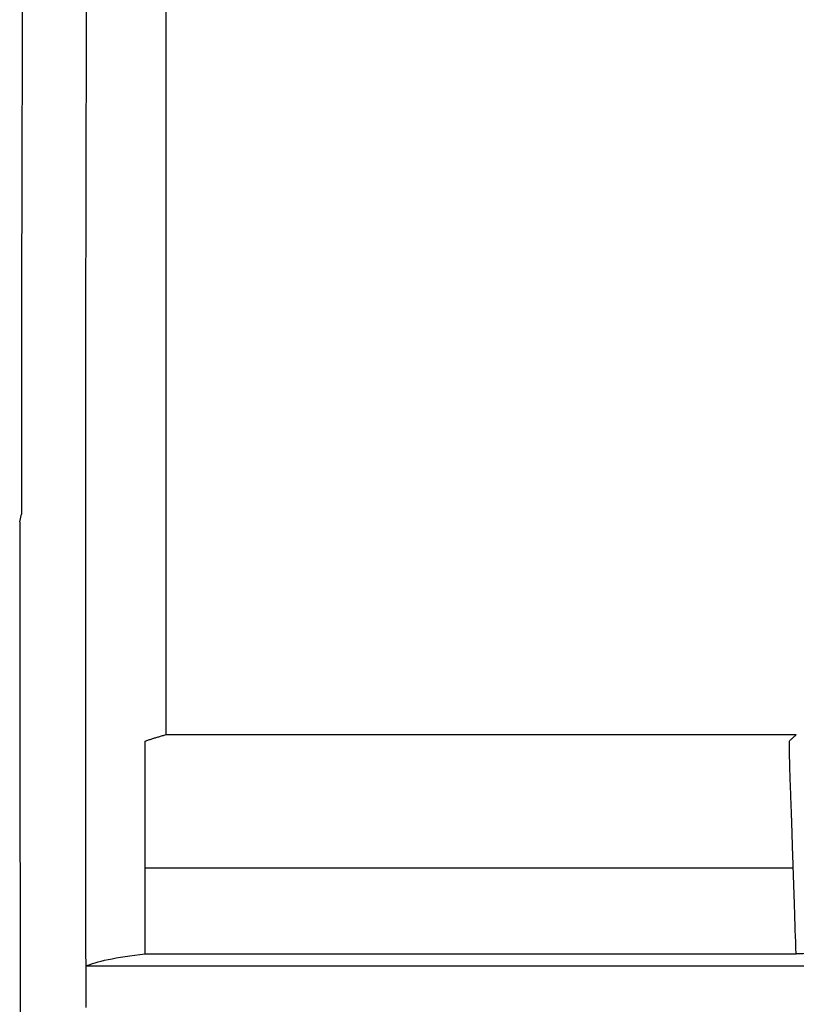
# Model space of a CAD drawing. Extents: x 89 to 1073, y 40 to 812.
# Tile 16 of 67: x 358 to 432, y 418 to 511. Entities that reach past the tile are written whole.
import ezdxf

# ---------------------------------------------------------------- set-up
doc = ezdxf.new("R2010")
doc.units = 0
doc.layers.get('0').update_dxf_attribs({"linetype": 'CONTINUOUS'})

msp = doc.modelspace()

# ---------------------------------------------------------------- linework, layer by layer
msp.add_line((358.498, 463.554), (358.647, 464.3))
at = {"color": 7, "linetype": 'CONTINUOUS'}
for p, q in [((372.39, 443.35), (432.237, 443.35)), ((370.417, 430.691), (431.946, 430.691)), ((370.417, 422.536), (432.216, 422.536)), ((436.403, 421.369), (364.788, 421.369))]:
    msp.add_line(p, q, dxfattribs=at)
msp.add_ellipse((381.749, 461.17), major_axis=(0, 665.833), ratio=0.034921, start_param=1.567214, end_param=1.815744, dxfattribs=at)
for points, knots in [([(372.389, 468.796), (372.389, 469.43), (372.389, 470.698), (372.389, 472.599), (372.389, 474.5), (372.389, 476.401), (372.389, 478.302), (372.389, 480.202), (372.389, 482.103), (372.389, 484.002), (372.389, 485.902), (372.389, 487.801), (372.389, 489.699), (372.39, 491.597), (372.39, 493.495), (372.39, 495.392), (372.39, 497.288), (372.39, 499.184), (372.39, 501.078), (372.39, 502.973), (372.39, 504.866), (372.39, 506.758), (372.39, 508.65), (372.39, 510.888), (372.39, 514.016), (372.39, 518.576), (372.39, 524.758), (372.39, 531.642), (372.39, 538.298), (372.39, 543.804), (372.39, 548.147), (372.39, 551.333), (372.39, 553.072), (372.39, 553.751)], [0, 0, 0, 0, 0.022202, 0.044404, 0.066606, 0.088808, 0.11101, 0.133212, 0.155414, 0.177616, 0.199818, 0.22202, 0.244222, 0.266424, 0.288626, 0.310828, 0.333031, 0.355233, 0.377435, 0.399638, 0.42184, 0.444042, 0.466245, 0.488447, 0.522888, 0.576529, 0.64937, 0.741411, 0.820521, 0.885935, 0.937653, 0.975675, 1, 1, 1, 1]), ([(364.761, 442.748), (364.761, 443.524), (364.76, 445.072), (364.759, 447.389), (364.758, 449.693), (364.758, 451.985), (364.757, 454.264), (364.757, 456.531), (364.758, 458.786), (364.758, 461.028), (364.759, 463.258), (364.76, 465.475), (364.761, 467.679), (364.763, 469.871), (364.765, 472.051), (364.767, 474.217), (364.769, 476.372), (364.772, 478.513), (364.774, 480.642), (364.777, 482.758), (364.78, 484.862), (364.784, 486.952), (364.787, 489.03), (364.791, 491.096), (364.795, 493.148), (364.799, 495.188), (364.804, 497.215), (364.808, 499.229), (364.813, 501.231), (364.818, 503.219), (364.823, 505.195), (364.828, 507.158), (364.833, 509.108), (364.839, 511.045), (364.845, 512.969), (364.851, 514.881), (364.857, 516.779), (364.863, 518.665), (364.869, 520.538), (364.876, 522.398), (364.882, 524.245), (364.889, 526.079), (364.896, 527.9), (364.903, 529.709), (364.91, 531.504), (364.917, 533.287), (364.925, 535.056), (364.93, 536.231), (364.932, 536.817)], [0, 0, 0, 0, 0.024706, 0.049279, 0.073721, 0.098031, 0.122209, 0.146256, 0.17017, 0.193953, 0.217604, 0.241122, 0.264509, 0.287765, 0.310888, 0.33388, 0.356739, 0.379467, 0.402063, 0.424527, 0.44686, 0.46906, 0.491129, 0.513066, 0.534871, 0.556544, 0.578085, 0.599495, 0.620772, 0.641918, 0.662932, 0.683814, 0.704565, 0.725183, 0.74567, 0.766025, 0.786248, 0.806339, 0.826298, 0.846126, 0.865821, 0.885385, 0.904817, 0.924117, 0.943286, 0.962322, 0.981227, 1, 1, 1, 1]), ([(358.819, 530.22), (358.815, 529.537), (358.808, 528.173), (358.799, 526.125), (358.789, 524.076), (358.78, 522.026), (358.771, 519.975), (358.762, 517.922), (358.754, 515.869), (358.746, 513.814), (358.738, 511.759), (358.731, 509.702), (358.724, 507.645), (358.717, 505.587), (358.71, 503.527), (358.704, 501.467), (358.698, 499.407), (358.691, 496.525), (358.676, 490.336), (358.662, 483.179), (358.654, 476.06), (358.65, 471.653), (358.648, 467.794), (358.647, 465.404), (358.647, 464.3)], [0, 0, 0, 0, 0.031248, 0.062497, 0.093746, 0.124996, 0.156245, 0.187495, 0.218745, 0.249996, 0.281246, 0.312497, 0.343748, 0.374999, 0.40625, 0.437501, 0.468753, 0.500004, 0.568577, 0.750076, 0.824974, 0.891594, 0.949936, 1, 1, 1, 1]), ([(370.416, 430.691), (370.417, 431.695), (370.418, 433.705), (370.42, 436.719), (370.418, 439.319), (370.417, 441.329), (370.417, 442.333), (370.417, 442.748)], [0, 0, 0, 0, 0.25, 0.5, 0.75, 0.89693, 1, 1, 1, 1]), ([(370.417, 442.748), (370.521, 442.783), (370.73, 442.854), (371.05, 442.957), (371.376, 443.059), (371.708, 443.158), (372.045, 443.255), (372.275, 443.319), (372.389, 443.35)], [0, 0, 0, 0, 0.167313, 0.334372, 0.501173, 0.667713, 0.83399, 1, 1, 1, 1]), ([(431.946, 430.691), (431.927, 431.265), (431.89, 432.413), (431.835, 434.191), (431.779, 435.913), (431.718, 437.563), (431.665, 438.943), (431.621, 440.259), (431.591, 441.479), (431.587, 442.341), (431.584, 442.748)], [0, 0, 0, 0, 0.142858, 0.285715, 0.442275, 0.571431, 0.696448, 0.785713, 0.898802, 1, 1, 1, 1]), ([(431.585, 442.748), (431.654, 442.815), (431.793, 442.95), (432.011, 443.151), (432.162, 443.284), (432.237, 443.35)], [0, 0, 0, 0, 0.335173, 0.66849, 1, 1, 1, 1]), ([(432.216, 422.536), (432.166, 424.029), (432.075, 426.747), (431.986, 429.465), (431.946, 430.691)], [0, 0, 0, 0, 0.549117, 1, 1, 1, 1]), ([(436.265, 422.58), (435.815, 422.575), (434.915, 422.566), (433.565, 422.552), (432.666, 422.541), (432.216, 422.536)], [0, 0, 0, 0, 0.333333, 0.666663, 1, 1, 1, 1])]:
    msp.add_open_spline(points, degree=3, knots=knots, dxfattribs=at)
for points in [[(372.389, 443.35), (372.389, 451.823), (372.389, 460.311), (372.389, 468.796)], [(364.788, 421.369), (364.775, 428.491), (364.766, 435.618), (364.761, 442.748)], [(370.417, 422.536), (370.417, 425.254), (370.417, 427.972), (370.416, 430.691)], [(364.788, 421.369), (365.236, 421.584), (366.654, 422.003), (369.029, 422.371), (370.417, 422.536)], [(364.795, 417.443), (364.793, 418.751), (364.79, 420.06), (364.788, 421.369)]]:
    msp.add_open_spline(points, degree=3, dxfattribs=at)

doc.saveas('drawing.dxf')
